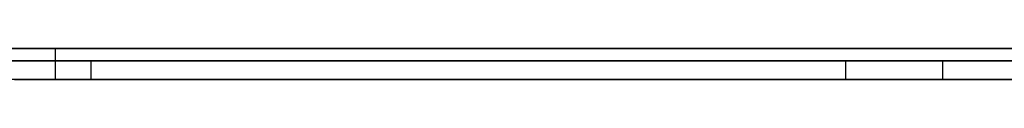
# Model space of a CAD drawing. Extents: x -2.05 to 2.05, y 0 to 2.3.
# Tile 53 of 74: x 1.300613 to 1.316468, y 2.219499 to 2.219999. Entities that reach past the tile are written whole.
import ezdxf

# ---------------------------------------------------------------- set-up
doc = ezdxf.new("R2010")
doc.units = 0
doc.layers.get('0').update_dxf_attribs({"linetype": 'CONTINUOUS'})

# ---------------------------------------------------------------- blocks, each defined once
blk = doc.blocks.new('*U1')
at = {"extrusion": (0, 1, 0)}
for p, q in [((1.978, 2.219999, -0.83), (-1.978, 2.219999, -0.83)), ((-1.978, 2.219999, 0.83), (1.978, 2.219999, 0.83)), ((0.708, 2.219999, -0.705), (1.628, 2.219999, -0.705)), ((1.628, 2.219999, -0.405), (0.708, 2.219999, -0.405)), ((1.301183, 2.219999, -0.32115), (1.377787, 2.219999, -0.32115)), ((1.301183, 2.219999, -0.20115), (1.301183, 2.219999, -0.32115)), ((1.317151, 2.219999, -0.20115), (1.301183, 2.219999, -0.20115)), ((1.628, 2.219799, -0.705), (0.708, 2.219799, -0.705)), ((0.708, 2.219799, -0.405), (1.628, 2.219799, -0.405)), ((1.377787, 2.219499, -0.32115), (1.301183, 2.219499, -0.32115)), ((1.301183, 2.219499, -0.32115), (1.301183, 2.219499, -0.20115)), ((1.301183, 2.219499, -0.20115), (1.317151, 2.219499, -0.20115))]:
    blk.add_line(p, q, dxfattribs=at)
for p, q in [((1.978, 2.219999, -0.83), (-1.978, 2.219999, -0.83)), ((0.708, 2.219999, -0.705), (1.628, 2.219999, -0.705)), ((1.301183, 2.219999, -0.32115), (1.377787, 2.219999, -0.32115)), ((1.301183, 2.219999, -0.32115), (1.301183, 2.219499, -0.32115)), ((1.628, 2.219799, -0.705), (0.708, 2.219799, -0.705)), ((1.301761, 2.219799, -0.520803), (1.301761, 2.219499, -0.520803)), ((1.301761, 2.219799, -0.520803), (1.301761, 2.219499, -0.520803)), ((1.313908, 2.219799, -0.512869), (1.313908, 2.219499, -0.512869)), ((1.313908, 2.219799, -0.512869), (1.313908, 2.219499, -0.512869)), ((1.315475, 2.219799, -0.566354), (1.315475, 2.219499, -0.566354)), ((1.315475, 2.219799, -0.566354), (1.315475, 2.219499, -0.566354)), ((1.377787, 2.219499, -0.32115), (1.301183, 2.219499, -0.32115))]:
    blk.add_line(p, q)
at = {"extrusion": (0, 0, -1)}
for p, q in [((-1.978, 2.219999, 0.83), (1.978, 2.219999, 0.83)), ((1.628, 2.219999, -0.405), (0.708, 2.219999, -0.405)), ((1.317151, 2.219999, -0.20115), (1.301183, 2.219999, -0.20115)), ((1.301183, 2.219999, -0.20115), (1.301183, 2.219499, -0.20115)), ((0.708, 2.219799, -0.405), (1.628, 2.219799, -0.405)), ((1.301183, 2.219499, -0.20115), (1.317151, 2.219499, -0.20115))]:
    blk.add_line(p, q, dxfattribs=at)
at = {"extrusion": (1, 0, 0)}
for p, q in [((1.301183, 2.219999, -0.20115), (1.301183, 2.219999, -0.32115)), ((1.301183, 2.219999, -0.20115), (1.301183, 2.219499, -0.20115)), ((1.301183, 2.219999, -0.32115), (1.301183, 2.219499, -0.32115)), ((1.301183, 2.219499, -0.32115), (1.301183, 2.219499, -0.20115))]:
    blk.add_line(p, q, dxfattribs=at)
for points in [[(1.31391, 2.2198, -0.512869), (1.31372, 2.2198, -0.512631), (1.31352, 2.2198, -0.512395), (1.31333, 2.2198, -0.512159), (1.31314, 2.2198, -0.511925), (1.31294, 2.2198, -0.511692), (1.31275, 2.2198, -0.51146), (1.31255, 2.2198, -0.511229), (1.31235, 2.2198, -0.510999), (1.31216, 2.2198, -0.51077), (1.31196, 2.2198, -0.510542), (1.31176, 2.2198, -0.510315), (1.31156, 2.2198, -0.510089), (1.31136, 2.2198, -0.509865), (1.31115, 2.2198, -0.509641), (1.31095, 2.2198, -0.509419), (1.31075, 2.2198, -0.509197), (1.31054, 2.2198, -0.508977), (1.31034, 2.2198, -0.508757), (1.31013, 2.2198, -0.508539), (1.30992, 2.2198, -0.508322), (1.30972, 2.2198, -0.508106), (1.30951, 2.2198, -0.507891), (1.3093, 2.2198, -0.507676), (1.30909, 2.2198, -0.507463), (1.30888, 2.2198, -0.507252), (1.30866, 2.2198, -0.507041), (1.30845, 2.2198, -0.506831), (1.30824, 2.2198, -0.506622), (1.30802, 2.2198, -0.506415), (1.30781, 2.2198, -0.506208), (1.30759, 2.2198, -0.506002), (1.30737, 2.2198, -0.505798), (1.30716, 2.2198, -0.505594), (1.30694, 2.2198, -0.505392), (1.30672, 2.2198, -0.505191), (1.3065, 2.2198, -0.504991), (1.30628, 2.2198, -0.504791), (1.30605, 2.2198, -0.504593), (1.30583, 2.2198, -0.504396), (1.30561, 2.2198, -0.5042), (1.30538, 2.2198, -0.504005), (1.30516, 2.2198, -0.503812), (1.30493, 2.2198, -0.503619), (1.3047, 2.2198, -0.503427), (1.30447, 2.2198, -0.503236), (1.30425, 2.2198, -0.503047), (1.30402, 2.2198, -0.502858), (1.30378, 2.2198, -0.502671), (1.30355, 2.2198, -0.502484), (1.30332, 2.2198, -0.502299), (1.30309, 2.2198, -0.502115), (1.30285, 2.2198, -0.501932), (1.30262, 2.2198, -0.501749), (1.30238, 2.2198, -0.501568), (1.30215, 2.2198, -0.501388), (1.30191, 2.2198, -0.501209), (1.30167, 2.2198, -0.501031), (1.30143, 2.2198, -0.500855), (1.30119, 2.2198, -0.500679), (1.30095, 2.2198, -0.500504), (1.30071, 2.2198, -0.500331), (1.30047, 2.2198, -0.500158)], [(1.31391, 2.2198, -0.512869), (1.31372, 2.2198, -0.512631), (1.31352, 2.2198, -0.512395), (1.31333, 2.2198, -0.512159), (1.31314, 2.2198, -0.511925), (1.31294, 2.2198, -0.511692), (1.31275, 2.2198, -0.51146), (1.31255, 2.2198, -0.511229), (1.31235, 2.2198, -0.510999), (1.31216, 2.2198, -0.51077), (1.31196, 2.2198, -0.510542), (1.31176, 2.2198, -0.510315), (1.31156, 2.2198, -0.510089), (1.31136, 2.2198, -0.509865), (1.31115, 2.2198, -0.509641), (1.31095, 2.2198, -0.509419), (1.31075, 2.2198, -0.509197), (1.31054, 2.2198, -0.508977), (1.31034, 2.2198, -0.508757), (1.31013, 2.2198, -0.508539), (1.30992, 2.2198, -0.508322), (1.30972, 2.2198, -0.508106), (1.30951, 2.2198, -0.507891), (1.3093, 2.2198, -0.507676), (1.30909, 2.2198, -0.507463), (1.30888, 2.2198, -0.507252), (1.30866, 2.2198, -0.507041), (1.30845, 2.2198, -0.506831), (1.30824, 2.2198, -0.506622), (1.30802, 2.2198, -0.506415), (1.30781, 2.2198, -0.506208), (1.30759, 2.2198, -0.506002), (1.30737, 2.2198, -0.505798), (1.30716, 2.2198, -0.505594), (1.30694, 2.2198, -0.505392), (1.30672, 2.2198, -0.505191), (1.3065, 2.2198, -0.504991), (1.30628, 2.2198, -0.504791), (1.30605, 2.2198, -0.504593), (1.30583, 2.2198, -0.504396), (1.30561, 2.2198, -0.5042), (1.30538, 2.2198, -0.504005), (1.30516, 2.2198, -0.503812), (1.30493, 2.2198, -0.503619), (1.3047, 2.2198, -0.503427), (1.30447, 2.2198, -0.503236), (1.30425, 2.2198, -0.503047), (1.30402, 2.2198, -0.502858), (1.30378, 2.2198, -0.502671), (1.30355, 2.2198, -0.502484), (1.30332, 2.2198, -0.502299), (1.30309, 2.2198, -0.502115), (1.30285, 2.2198, -0.501932), (1.30262, 2.2198, -0.501749), (1.30238, 2.2198, -0.501568), (1.30215, 2.2198, -0.501388), (1.30191, 2.2198, -0.501209), (1.30167, 2.2198, -0.501031), (1.30143, 2.2198, -0.500855), (1.30119, 2.2198, -0.500679), (1.30095, 2.2198, -0.500504), (1.30071, 2.2198, -0.500331), (1.30047, 2.2198, -0.500158)], [(1.30053, 2.2198, -0.519191), (1.30067, 2.2198, -0.519367), (1.30081, 2.2198, -0.519544), (1.30095, 2.2198, -0.519722), (1.30109, 2.2198, -0.5199), (1.30122, 2.2198, -0.520079), (1.30136, 2.2198, -0.520259), (1.30149, 2.2198, -0.52044), (1.30163, 2.2198, -0.520621), (1.30176, 2.2198, -0.520803)], [(1.30053, 2.2198, -0.519191), (1.30067, 2.2198, -0.519367), (1.30081, 2.2198, -0.519544), (1.30095, 2.2198, -0.519722), (1.30109, 2.2198, -0.5199), (1.30122, 2.2198, -0.520079), (1.30136, 2.2198, -0.520259), (1.30149, 2.2198, -0.52044), (1.30163, 2.2198, -0.520621), (1.30176, 2.2198, -0.520803)], [(1.31548, 2.2198, -0.566354), (1.31547, 2.2198, -0.566698), (1.31547, 2.2198, -0.56704), (1.31547, 2.2198, -0.567381), (1.31546, 2.2198, -0.56772), (1.31545, 2.2198, -0.568057), (1.31544, 2.2198, -0.568392), (1.31543, 2.2198, -0.568726), (1.31542, 2.2198, -0.569058), (1.3154, 2.2198, -0.569388), (1.31538, 2.2198, -0.569717), (1.31537, 2.2198, -0.570044), (1.31534, 2.2198, -0.57037), (1.31532, 2.2198, -0.570693), (1.3153, 2.2198, -0.571015), (1.31527, 2.2198, -0.571336), (1.31524, 2.2198, -0.571654), (1.31521, 2.2198, -0.571971), (1.31518, 2.2198, -0.572287), (1.31515, 2.2198, -0.5726), (1.31511, 2.2198, -0.572912), (1.31507, 2.2198, -0.573223), (1.31504, 2.2198, -0.573531), (1.31499, 2.2198, -0.573838), (1.31495, 2.2198, -0.574143), (1.31491, 2.2198, -0.574447), (1.31486, 2.2198, -0.574749), (1.31481, 2.2198, -0.575049), (1.31476, 2.2198, -0.575348), (1.31471, 2.2198, -0.575645), (1.31466, 2.2198, -0.57594), (1.3146, 2.2198, -0.576233), (1.31455, 2.2198, -0.576525), (1.31449, 2.2198, -0.576816), (1.31443, 2.2198, -0.577104), (1.31436, 2.2198, -0.577391), (1.3143, 2.2198, -0.577676), (1.31423, 2.2198, -0.57796), (1.31416, 2.2198, -0.578241), (1.31409, 2.2198, -0.578522), (1.31402, 2.2198, -0.5788), (1.31395, 2.2198, -0.579077), (1.31387, 2.2198, -0.579352), (1.3138, 2.2198, -0.579625), (1.31372, 2.2198, -0.579897), (1.31364, 2.2198, -0.580167), (1.31355, 2.2198, -0.580436), (1.31347, 2.2198, -0.580702), (1.31338, 2.2198, -0.580967), (1.3133, 2.2198, -0.581231), (1.31321, 2.2198, -0.581492), (1.31311, 2.2198, -0.581753), (1.31302, 2.2198, -0.582011), (1.31293, 2.2198, -0.582268), (1.31283, 2.2198, -0.582523), (1.31273, 2.2198, -0.582776), (1.31263, 2.2198, -0.583028), (1.31253, 2.2198, -0.583278), (1.31242, 2.2198, -0.583526), (1.31232, 2.2198, -0.583772), (1.31221, 2.2198, -0.584017), (1.3121, 2.2198, -0.584261), (1.31199, 2.2198, -0.584502), (1.31187, 2.2198, -0.584742), (1.31176, 2.2198, -0.584981), (1.31164, 2.2198, -0.585217), (1.31152, 2.2198, -0.585452), (1.3114, 2.2198, -0.585685), (1.31128, 2.2198, -0.585917), (1.31115, 2.2198, -0.586147), (1.31103, 2.2198, -0.586375), (1.3109, 2.2198, -0.586601), (1.31077, 2.2198, -0.586826), (1.31064, 2.2198, -0.587049), (1.31051, 2.2198, -0.587271), (1.31037, 2.2198, -0.587491), (1.31023, 2.2198, -0.587709), (1.31009, 2.2198, -0.587925), (1.30995, 2.2198, -0.58814), (1.30981, 2.2198, -0.588353), (1.30967, 2.2198, -0.588565), (1.30952, 2.2198, -0.588774), (1.30937, 2.2198, -0.588983), (1.30922, 2.2198, -0.589189), (1.30907, 2.2198, -0.589394), (1.30892, 2.2198, -0.589597), (1.30876, 2.2198, -0.589798), (1.30861, 2.2198, -0.589998), (1.30845, 2.2198, -0.590196), (1.30829, 2.2198, -0.590392), (1.30812, 2.2198, -0.590587), (1.30796, 2.2198, -0.59078), (1.30779, 2.2198, -0.590971), (1.30763, 2.2198, -0.591161), (1.30746, 2.2198, -0.591349), (1.30728, 2.2198, -0.591535), (1.30711, 2.2198, -0.59172), (1.30694, 2.2198, -0.591903), (1.30676, 2.2198, -0.592083), (1.30658, 2.2198, -0.592262), (1.3064, 2.2198, -0.592439), (1.30622, 2.2198, -0.592614), (1.30604, 2.2198, -0.592787), (1.30586, 2.2198, -0.592958), (1.30567, 2.2198, -0.593127), (1.30549, 2.2198, -0.593295), (1.3053, 2.2198, -0.59346), (1.30511, 2.2198, -0.593623), (1.30492, 2.2198, -0.593785), (1.30473, 2.2198, -0.593944), (1.30453, 2.2198, -0.594102), (1.30434, 2.2198, -0.594257), (1.30414, 2.2198, -0.594411), (1.30395, 2.2198, -0.594563), (1.30375, 2.2198, -0.594713), (1.30355, 2.2198, -0.594861), (1.30334, 2.2198, -0.595007), (1.30314, 2.2198, -0.595151), (1.30294, 2.2198, -0.595293), (1.30273, 2.2198, -0.595433), (1.30252, 2.2198, -0.595571), (1.30231, 2.2198, -0.595707), (1.3021, 2.2198, -0.595842), (1.30189, 2.2198, -0.595974), (1.30168, 2.2198, -0.596105), (1.30146, 2.2198, -0.596233), (1.30125, 2.2198, -0.59636), (1.30103, 2.2198, -0.596485), (1.30081, 2.2198, -0.596607), (1.30059, 2.2198, -0.596728)], [(1.31548, 2.2198, -0.566354), (1.31547, 2.2198, -0.566698), (1.31547, 2.2198, -0.56704), (1.31547, 2.2198, -0.567381), (1.31546, 2.2198, -0.56772), (1.31545, 2.2198, -0.568057), (1.31544, 2.2198, -0.568392), (1.31543, 2.2198, -0.568726), (1.31542, 2.2198, -0.569058), (1.3154, 2.2198, -0.569388), (1.31538, 2.2198, -0.569717), (1.31537, 2.2198, -0.570044), (1.31534, 2.2198, -0.57037), (1.31532, 2.2198, -0.570693), (1.3153, 2.2198, -0.571015), (1.31527, 2.2198, -0.571336), (1.31524, 2.2198, -0.571654), (1.31521, 2.2198, -0.571971), (1.31518, 2.2198, -0.572287), (1.31515, 2.2198, -0.5726), (1.31511, 2.2198, -0.572912), (1.31507, 2.2198, -0.573223), (1.31504, 2.2198, -0.573531), (1.31499, 2.2198, -0.573838), (1.31495, 2.2198, -0.574143), (1.31491, 2.2198, -0.574447), (1.31486, 2.2198, -0.574749), (1.31481, 2.2198, -0.575049), (1.31476, 2.2198, -0.575348), (1.31471, 2.2198, -0.575645), (1.31466, 2.2198, -0.57594), (1.3146, 2.2198, -0.576233), (1.31455, 2.2198, -0.576525), (1.31449, 2.2198, -0.576816), (1.31443, 2.2198, -0.577104), (1.31436, 2.2198, -0.577391), (1.3143, 2.2198, -0.577676), (1.31423, 2.2198, -0.57796), (1.31416, 2.2198, -0.578241), (1.31409, 2.2198, -0.578522), (1.31402, 2.2198, -0.5788), (1.31395, 2.2198, -0.579077), (1.31387, 2.2198, -0.579352), (1.3138, 2.2198, -0.579625), (1.31372, 2.2198, -0.579897), (1.31364, 2.2198, -0.580167), (1.31355, 2.2198, -0.580436), (1.31347, 2.2198, -0.580702), (1.31338, 2.2198, -0.580967), (1.3133, 2.2198, -0.581231), (1.31321, 2.2198, -0.581492), (1.31311, 2.2198, -0.581753), (1.31302, 2.2198, -0.582011), (1.31293, 2.2198, -0.582268), (1.31283, 2.2198, -0.582523), (1.31273, 2.2198, -0.582776), (1.31263, 2.2198, -0.583028), (1.31253, 2.2198, -0.583278), (1.31242, 2.2198, -0.583526), (1.31232, 2.2198, -0.583772), (1.31221, 2.2198, -0.584017), (1.3121, 2.2198, -0.584261), (1.31199, 2.2198, -0.584502), (1.31187, 2.2198, -0.584742), (1.31176, 2.2198, -0.584981), (1.31164, 2.2198, -0.585217), (1.31152, 2.2198, -0.585452), (1.3114, 2.2198, -0.585685), (1.31128, 2.2198, -0.585917), (1.31115, 2.2198, -0.586147), (1.31103, 2.2198, -0.586375), (1.3109, 2.2198, -0.586601), (1.31077, 2.2198, -0.586826), (1.31064, 2.2198, -0.587049), (1.31051, 2.2198, -0.587271), (1.31037, 2.2198, -0.587491), (1.31023, 2.2198, -0.587709), (1.31009, 2.2198, -0.587925), (1.30995, 2.2198, -0.58814), (1.30981, 2.2198, -0.588353), (1.30967, 2.2198, -0.588565), (1.30952, 2.2198, -0.588774), (1.30937, 2.2198, -0.588983), (1.30922, 2.2198, -0.589189), (1.30907, 2.2198, -0.589394), (1.30892, 2.2198, -0.589597), (1.30876, 2.2198, -0.589798), (1.30861, 2.2198, -0.589998), (1.30845, 2.2198, -0.590196), (1.30829, 2.2198, -0.590392), (1.30812, 2.2198, -0.590587), (1.30796, 2.2198, -0.59078), (1.30779, 2.2198, -0.590971), (1.30763, 2.2198, -0.591161), (1.30746, 2.2198, -0.591349), (1.30728, 2.2198, -0.591535), (1.30711, 2.2198, -0.59172), (1.30694, 2.2198, -0.591903), (1.30676, 2.2198, -0.592083), (1.30658, 2.2198, -0.592262), (1.3064, 2.2198, -0.592439), (1.30622, 2.2198, -0.592614), (1.30604, 2.2198, -0.592787), (1.30586, 2.2198, -0.592958), (1.30567, 2.2198, -0.593127), (1.30549, 2.2198, -0.593295), (1.3053, 2.2198, -0.59346), (1.30511, 2.2198, -0.593623), (1.30492, 2.2198, -0.593785), (1.30473, 2.2198, -0.593944), (1.30453, 2.2198, -0.594102), (1.30434, 2.2198, -0.594257), (1.30414, 2.2198, -0.594411), (1.30395, 2.2198, -0.594563), (1.30375, 2.2198, -0.594713), (1.30355, 2.2198, -0.594861), (1.30334, 2.2198, -0.595007), (1.30314, 2.2198, -0.595151), (1.30294, 2.2198, -0.595293), (1.30273, 2.2198, -0.595433), (1.30252, 2.2198, -0.595571), (1.30231, 2.2198, -0.595707), (1.3021, 2.2198, -0.595842), (1.30189, 2.2198, -0.595974), (1.30168, 2.2198, -0.596105), (1.30146, 2.2198, -0.596233), (1.30125, 2.2198, -0.59636), (1.30103, 2.2198, -0.596485), (1.30081, 2.2198, -0.596607), (1.30059, 2.2198, -0.596728)], [(1.30024, 2.2198, -0.612179), (1.30062, 2.2198, -0.612093), (1.301, 2.2198, -0.612005), (1.30138, 2.2198, -0.611914), (1.30175, 2.2198, -0.611821), (1.30212, 2.2198, -0.611725), (1.30249, 2.2198, -0.611627), (1.30286, 2.2198, -0.611526), (1.30323, 2.2198, -0.611422), (1.30359, 2.2198, -0.611316), (1.30395, 2.2198, -0.611207), (1.30431, 2.2198, -0.611096), (1.30467, 2.2198, -0.610982), (1.30502, 2.2198, -0.610866), (1.30538, 2.2198, -0.610747), (1.30573, 2.2198, -0.610626), (1.30608, 2.2198, -0.610502), (1.30643, 2.2198, -0.610375), (1.30677, 2.2198, -0.610246), (1.30712, 2.2198, -0.610115), (1.30746, 2.2198, -0.60998), (1.3078, 2.2198, -0.609844), (1.30814, 2.2198, -0.609704), (1.30847, 2.2198, -0.609562), (1.30881, 2.2198, -0.609418), (1.30914, 2.2198, -0.609271), (1.30947, 2.2198, -0.609121), (1.3098, 2.2198, -0.608969), (1.31012, 2.2198, -0.608815), (1.31044, 2.2198, -0.608657), (1.31077, 2.2198, -0.608498), (1.31109, 2.2198, -0.608335), (1.3114, 2.2198, -0.60817), (1.31172, 2.2198, -0.608003), (1.31203, 2.2198, -0.607833), (1.31234, 2.2198, -0.60766), (1.31265, 2.2198, -0.607485), (1.31296, 2.2198, -0.607308), (1.31327, 2.2198, -0.607127), (1.31357, 2.2198, -0.606945), (1.31387, 2.2198, -0.606759), (1.31417, 2.2198, -0.606571), (1.31447, 2.2198, -0.606381), (1.31477, 2.2198, -0.606188), (1.31506, 2.2198, -0.605992), (1.31535, 2.2198, -0.605794), (1.31564, 2.2198, -0.605594), (1.31593, 2.2198, -0.60539), (1.31621, 2.2198, -0.605185), (1.3165, 2.2198, -0.604976)], [(1.30024, 2.2198, -0.612179), (1.30062, 2.2198, -0.612093), (1.301, 2.2198, -0.612005), (1.30138, 2.2198, -0.611914), (1.30175, 2.2198, -0.611821), (1.30212, 2.2198, -0.611725), (1.30249, 2.2198, -0.611627), (1.30286, 2.2198, -0.611526), (1.30323, 2.2198, -0.611422), (1.30359, 2.2198, -0.611316), (1.30395, 2.2198, -0.611207), (1.30431, 2.2198, -0.611096), (1.30467, 2.2198, -0.610982), (1.30502, 2.2198, -0.610866), (1.30538, 2.2198, -0.610747), (1.30573, 2.2198, -0.610626), (1.30608, 2.2198, -0.610502), (1.30643, 2.2198, -0.610375), (1.30677, 2.2198, -0.610246), (1.30712, 2.2198, -0.610115), (1.30746, 2.2198, -0.60998), (1.3078, 2.2198, -0.609844), (1.30814, 2.2198, -0.609704), (1.30847, 2.2198, -0.609562), (1.30881, 2.2198, -0.609418), (1.30914, 2.2198, -0.609271), (1.30947, 2.2198, -0.609121), (1.3098, 2.2198, -0.608969), (1.31012, 2.2198, -0.608815), (1.31044, 2.2198, -0.608657), (1.31077, 2.2198, -0.608498), (1.31109, 2.2198, -0.608335), (1.3114, 2.2198, -0.60817), (1.31172, 2.2198, -0.608003), (1.31203, 2.2198, -0.607833), (1.31234, 2.2198, -0.60766), (1.31265, 2.2198, -0.607485), (1.31296, 2.2198, -0.607308), (1.31327, 2.2198, -0.607127), (1.31357, 2.2198, -0.606945), (1.31387, 2.2198, -0.606759), (1.31417, 2.2198, -0.606571), (1.31447, 2.2198, -0.606381), (1.31477, 2.2198, -0.606188), (1.31506, 2.2198, -0.605992), (1.31535, 2.2198, -0.605794), (1.31564, 2.2198, -0.605594), (1.31593, 2.2198, -0.60539), (1.31621, 2.2198, -0.605185), (1.3165, 2.2198, -0.604976)], [(1.30176, 2.2198, -0.520803), (1.3019, 2.2198, -0.520996), (1.30204, 2.2198, -0.52119), (1.30218, 2.2198, -0.521384), (1.30232, 2.2198, -0.521578), (1.30246, 2.2198, -0.521773), (1.3026, 2.2198, -0.521969), (1.30273, 2.2198, -0.522165), (1.30287, 2.2198, -0.522361), (1.30301, 2.2198, -0.522558), (1.30314, 2.2198, -0.522755), (1.30327, 2.2198, -0.522953), (1.30341, 2.2198, -0.523151), (1.30354, 2.2198, -0.523349), (1.30367, 2.2198, -0.523548), (1.3038, 2.2198, -0.523748), (1.30393, 2.2198, -0.523948), (1.30406, 2.2198, -0.524148), (1.30419, 2.2198, -0.524349), (1.30432, 2.2198, -0.524551), (1.30445, 2.2198, -0.524753), (1.30457, 2.2198, -0.524955), (1.3047, 2.2198, -0.525158), (1.30483, 2.2198, -0.525361), (1.30495, 2.2198, -0.525565), (1.30507, 2.2198, -0.525769), (1.3052, 2.2198, -0.525973), (1.30532, 2.2198, -0.526178), (1.30544, 2.2198, -0.526384), (1.30556, 2.2198, -0.52659), (1.30568, 2.2198, -0.526796), (1.3058, 2.2198, -0.527003), (1.30592, 2.2198, -0.527211), (1.30604, 2.2198, -0.527419), (1.30616, 2.2198, -0.527627), (1.30627, 2.2198, -0.527836), (1.30639, 2.2198, -0.528045), (1.30651, 2.2198, -0.528255), (1.30662, 2.2198, -0.528465), (1.30673, 2.2198, -0.528675), (1.30685, 2.2198, -0.528886), (1.30696, 2.2198, -0.529098), (1.30707, 2.2198, -0.52931), (1.30718, 2.2198, -0.529522), (1.30729, 2.2198, -0.529735), (1.3074, 2.2198, -0.529949), (1.30751, 2.2198, -0.530163), (1.30762, 2.2198, -0.530377), (1.30773, 2.2198, -0.530592), (1.30783, 2.2198, -0.530807), (1.30794, 2.2198, -0.531023), (1.30804, 2.2198, -0.531239), (1.30815, 2.2198, -0.531455), (1.30825, 2.2198, -0.531673), (1.30836, 2.2198, -0.53189), (1.30846, 2.2198, -0.532108), (1.30856, 2.2198, -0.532327), (1.30866, 2.2198, -0.532546), (1.30876, 2.2198, -0.532765), (1.30886, 2.2198, -0.532985), (1.30896, 2.2198, -0.533205), (1.30906, 2.2198, -0.533426), (1.30915, 2.2198, -0.533647), (1.30925, 2.2198, -0.533869), (1.30935, 2.2198, -0.534091), (1.30944, 2.2198, -0.534314), (1.30954, 2.2198, -0.534537), (1.30963, 2.2198, -0.53476), (1.30972, 2.2198, -0.534984), (1.30981, 2.2198, -0.535209), (1.30991, 2.2198, -0.535434), (1.31, 2.2198, -0.535659), (1.31009, 2.2198, -0.535885), (1.31018, 2.2198, -0.536111), (1.31027, 2.2198, -0.536338), (1.31035, 2.2198, -0.536565), (1.31044, 2.2198, -0.536793), (1.31053, 2.2198, -0.537021), (1.31061, 2.2198, -0.53725), (1.3107, 2.2198, -0.537479), (1.31078, 2.2198, -0.537709), (1.31087, 2.2198, -0.537939), (1.31095, 2.2198, -0.538169), (1.31103, 2.2198, -0.5384), (1.31111, 2.2198, -0.538631), (1.31119, 2.2198, -0.538863), (1.31127, 2.2198, -0.539096), (1.31135, 2.2198, -0.539328), (1.31143, 2.2198, -0.539562), (1.31151, 2.2198, -0.539795), (1.31159, 2.2198, -0.54003), (1.31166, 2.2198, -0.540264), (1.31174, 2.2198, -0.540499), (1.31181, 2.2198, -0.540735), (1.31189, 2.2198, -0.540971), (1.31196, 2.2198, -0.541207), (1.31203, 2.2198, -0.541444), (1.31211, 2.2198, -0.541682), (1.31218, 2.2198, -0.54192), (1.31225, 2.2198, -0.542158), (1.31232, 2.2198, -0.542397), (1.31239, 2.2198, -0.542637), (1.31245, 2.2198, -0.542877), (1.31252, 2.2198, -0.543118), (1.31259, 2.2198, -0.543359), (1.31265, 2.2198, -0.543601), (1.31272, 2.2198, -0.543843), (1.31278, 2.2198, -0.544085), (1.31285, 2.2198, -0.544329), (1.31291, 2.2198, -0.544573), (1.31297, 2.2198, -0.544817), (1.31303, 2.2198, -0.545062), (1.3131, 2.2198, -0.545307), (1.31316, 2.2198, -0.545553), (1.31321, 2.2198, -0.545799), (1.31327, 2.2198, -0.546046), (1.31333, 2.2198, -0.546294), (1.31339, 2.2198, -0.546542), (1.31344, 2.2198, -0.54679), (1.3135, 2.2198, -0.547039), (1.31355, 2.2198, -0.547289), (1.31361, 2.2198, -0.547539), (1.31366, 2.2198, -0.54779), (1.31371, 2.2198, -0.548041), (1.31376, 2.2198, -0.548293), (1.31381, 2.2198, -0.548545), (1.31386, 2.2198, -0.548797), (1.31391, 2.2198, -0.549051), (1.31396, 2.2198, -0.549305), (1.31401, 2.2198, -0.549559), (1.31406, 2.2198, -0.549814), (1.3141, 2.2198, -0.550069), (1.31415, 2.2198, -0.550325), (1.31419, 2.2198, -0.550581), (1.31424, 2.2198, -0.550838), (1.31428, 2.2198, -0.551096), (1.31432, 2.2198, -0.551354), (1.31436, 2.2198, -0.551612), (1.3144, 2.2198, -0.551871), (1.31444, 2.2198, -0.552131), (1.31448, 2.2198, -0.552391), (1.31452, 2.2198, -0.552652), (1.31456, 2.2198, -0.552913), (1.3146, 2.2198, -0.553175), (1.31463, 2.2198, -0.553437), (1.31467, 2.2198, -0.553699), (1.3147, 2.2198, -0.553963), (1.31474, 2.2198, -0.554227), (1.31477, 2.2198, -0.554491), (1.3148, 2.2198, -0.554756), (1.31483, 2.2198, -0.555021), (1.31486, 2.2198, -0.555287), (1.3149, 2.2198, -0.555553), (1.31492, 2.2198, -0.55582), (1.31495, 2.2198, -0.556088), (1.31498, 2.2198, -0.556356), (1.31501, 2.2198, -0.556624), (1.31503, 2.2198, -0.556893), (1.31506, 2.2198, -0.557163), (1.31508, 2.2198, -0.557433), (1.31511, 2.2198, -0.557704), (1.31513, 2.2198, -0.557975), (1.31515, 2.2198, -0.558247), (1.31518, 2.2198, -0.558519), (1.3152, 2.2198, -0.558791), (1.31522, 2.2198, -0.559065), (1.31524, 2.2198, -0.559339), (1.31526, 2.2198, -0.559613), (1.31527, 2.2198, -0.559888), (1.31529, 2.2198, -0.560163), (1.31531, 2.2198, -0.560439), (1.31532, 2.2198, -0.560715), (1.31534, 2.2198, -0.560992), (1.31535, 2.2198, -0.56127), (1.31536, 2.2198, -0.561548), (1.31538, 2.2198, -0.561826), (1.31539, 2.2198, -0.562105), (1.3154, 2.2198, -0.562385), (1.31541, 2.2198, -0.562665), (1.31542, 2.2198, -0.562946), (1.31543, 2.2198, -0.563227), (1.31544, 2.2198, -0.563509), (1.31544, 2.2198, -0.563791), (1.31545, 2.2198, -0.564073), (1.31546, 2.2198, -0.564357), (1.31546, 2.2198, -0.564641), (1.31547, 2.2198, -0.564925), (1.31547, 2.2198, -0.56521), (1.31547, 2.2198, -0.565495), (1.31547, 2.2198, -0.565781), (1.31547, 2.2198, -0.566067), (1.31548, 2.2198, -0.566354)], [(1.30176, 2.2198, -0.520803), (1.3019, 2.2198, -0.520996), (1.30204, 2.2198, -0.52119), (1.30218, 2.2198, -0.521384), (1.30232, 2.2198, -0.521578), (1.30246, 2.2198, -0.521773), (1.3026, 2.2198, -0.521969), (1.30273, 2.2198, -0.522165), (1.30287, 2.2198, -0.522361), (1.30301, 2.2198, -0.522558), (1.30314, 2.2198, -0.522755), (1.30327, 2.2198, -0.522953), (1.30341, 2.2198, -0.523151), (1.30354, 2.2198, -0.523349), (1.30367, 2.2198, -0.523548), (1.3038, 2.2198, -0.523748), (1.30393, 2.2198, -0.523948), (1.30406, 2.2198, -0.524148), (1.30419, 2.2198, -0.524349), (1.30432, 2.2198, -0.524551), (1.30445, 2.2198, -0.524753), (1.30457, 2.2198, -0.524955), (1.3047, 2.2198, -0.525158), (1.30483, 2.2198, -0.525361), (1.30495, 2.2198, -0.525565), (1.30507, 2.2198, -0.525769), (1.3052, 2.2198, -0.525973), (1.30532, 2.2198, -0.526178), (1.30544, 2.2198, -0.526384), (1.30556, 2.2198, -0.52659), (1.30568, 2.2198, -0.526796), (1.3058, 2.2198, -0.527003), (1.30592, 2.2198, -0.527211), (1.30604, 2.2198, -0.527419), (1.30616, 2.2198, -0.527627), (1.30627, 2.2198, -0.527836), (1.30639, 2.2198, -0.528045), (1.30651, 2.2198, -0.528255), (1.30662, 2.2198, -0.528465), (1.30673, 2.2198, -0.528675), (1.30685, 2.2198, -0.528886), (1.30696, 2.2198, -0.529098), (1.30707, 2.2198, -0.52931), (1.30718, 2.2198, -0.529522), (1.30729, 2.2198, -0.529735), (1.3074, 2.2198, -0.529949), (1.30751, 2.2198, -0.530163), (1.30762, 2.2198, -0.530377), (1.30773, 2.2198, -0.530592), (1.30783, 2.2198, -0.530807), (1.30794, 2.2198, -0.531023), (1.30804, 2.2198, -0.531239), (1.30815, 2.2198, -0.531455), (1.30825, 2.2198, -0.531673), (1.30836, 2.2198, -0.53189), (1.30846, 2.2198, -0.532108), (1.30856, 2.2198, -0.532327), (1.30866, 2.2198, -0.532546), (1.30876, 2.2198, -0.532765), (1.30886, 2.2198, -0.532985), (1.30896, 2.2198, -0.533205), (1.30906, 2.2198, -0.533426), (1.30915, 2.2198, -0.533647), (1.30925, 2.2198, -0.533869), (1.30935, 2.2198, -0.534091), (1.30944, 2.2198, -0.534314), (1.30954, 2.2198, -0.534537), (1.30963, 2.2198, -0.53476), (1.30972, 2.2198, -0.534984), (1.30981, 2.2198, -0.535209), (1.30991, 2.2198, -0.535434), (1.31, 2.2198, -0.535659), (1.31009, 2.2198, -0.535885), (1.31018, 2.2198, -0.536111), (1.31027, 2.2198, -0.536338), (1.31035, 2.2198, -0.536565), (1.31044, 2.2198, -0.536793), (1.31053, 2.2198, -0.537021), (1.31061, 2.2198, -0.53725), (1.3107, 2.2198, -0.537479), (1.31078, 2.2198, -0.537709), (1.31087, 2.2198, -0.537939), (1.31095, 2.2198, -0.538169), (1.31103, 2.2198, -0.5384), (1.31111, 2.2198, -0.538631), (1.31119, 2.2198, -0.538863), (1.31127, 2.2198, -0.539096), (1.31135, 2.2198, -0.539328), (1.31143, 2.2198, -0.539562), (1.31151, 2.2198, -0.539795), (1.31159, 2.2198, -0.54003), (1.31166, 2.2198, -0.540264), (1.31174, 2.2198, -0.540499), (1.31181, 2.2198, -0.540735), (1.31189, 2.2198, -0.540971), (1.31196, 2.2198, -0.541207), (1.31203, 2.2198, -0.541444), (1.31211, 2.2198, -0.541682), (1.31218, 2.2198, -0.54192), (1.31225, 2.2198, -0.542158), (1.31232, 2.2198, -0.542397), (1.31239, 2.2198, -0.542637), (1.31245, 2.2198, -0.542877), (1.31252, 2.2198, -0.543118), (1.31259, 2.2198, -0.543359), (1.31265, 2.2198, -0.543601), (1.31272, 2.2198, -0.543843), (1.31278, 2.2198, -0.544085), (1.31285, 2.2198, -0.544329), (1.31291, 2.2198, -0.544573), (1.31297, 2.2198, -0.544817), (1.31303, 2.2198, -0.545062), (1.3131, 2.2198, -0.545307), (1.31316, 2.2198, -0.545553), (1.31321, 2.2198, -0.545799), (1.31327, 2.2198, -0.546046), (1.31333, 2.2198, -0.546294), (1.31339, 2.2198, -0.546542), (1.31344, 2.2198, -0.54679), (1.3135, 2.2198, -0.547039), (1.31355, 2.2198, -0.547289), (1.31361, 2.2198, -0.547539), (1.31366, 2.2198, -0.54779), (1.31371, 2.2198, -0.548041), (1.31376, 2.2198, -0.548293), (1.31381, 2.2198, -0.548545), (1.31386, 2.2198, -0.548797), (1.31391, 2.2198, -0.549051), (1.31396, 2.2198, -0.549305), (1.31401, 2.2198, -0.549559), (1.31406, 2.2198, -0.549814), (1.3141, 2.2198, -0.550069), (1.31415, 2.2198, -0.550325), (1.31419, 2.2198, -0.550581), (1.31424, 2.2198, -0.550838), (1.31428, 2.2198, -0.551096), (1.31432, 2.2198, -0.551354), (1.31436, 2.2198, -0.551612), (1.3144, 2.2198, -0.551871), (1.31444, 2.2198, -0.552131), (1.31448, 2.2198, -0.552391), (1.31452, 2.2198, -0.552652), (1.31456, 2.2198, -0.552913), (1.3146, 2.2198, -0.553175), (1.31463, 2.2198, -0.553437), (1.31467, 2.2198, -0.553699), (1.3147, 2.2198, -0.553963), (1.31474, 2.2198, -0.554227), (1.31477, 2.2198, -0.554491), (1.3148, 2.2198, -0.554756), (1.31483, 2.2198, -0.555021), (1.31486, 2.2198, -0.555287), (1.3149, 2.2198, -0.555553), (1.31492, 2.2198, -0.55582), (1.31495, 2.2198, -0.556088), (1.31498, 2.2198, -0.556356), (1.31501, 2.2198, -0.556624), (1.31503, 2.2198, -0.556893), (1.31506, 2.2198, -0.557163), (1.31508, 2.2198, -0.557433), (1.31511, 2.2198, -0.557704), (1.31513, 2.2198, -0.557975), (1.31515, 2.2198, -0.558247), (1.31518, 2.2198, -0.558519), (1.3152, 2.2198, -0.558791), (1.31522, 2.2198, -0.559065), (1.31524, 2.2198, -0.559339), (1.31526, 2.2198, -0.559613), (1.31527, 2.2198, -0.559888), (1.31529, 2.2198, -0.560163), (1.31531, 2.2198, -0.560439), (1.31532, 2.2198, -0.560715), (1.31534, 2.2198, -0.560992), (1.31535, 2.2198, -0.56127), (1.31536, 2.2198, -0.561548), (1.31538, 2.2198, -0.561826), (1.31539, 2.2198, -0.562105), (1.3154, 2.2198, -0.562385), (1.31541, 2.2198, -0.562665), (1.31542, 2.2198, -0.562946), (1.31543, 2.2198, -0.563227), (1.31544, 2.2198, -0.563509), (1.31544, 2.2198, -0.563791), (1.31545, 2.2198, -0.564073), (1.31546, 2.2198, -0.564357), (1.31546, 2.2198, -0.564641), (1.31547, 2.2198, -0.564925), (1.31547, 2.2198, -0.56521), (1.31547, 2.2198, -0.565495), (1.31547, 2.2198, -0.565781), (1.31547, 2.2198, -0.566067), (1.31548, 2.2198, -0.566354)], [(1.31663, 2.2198, -0.516403), (1.31646, 2.2198, -0.516162), (1.31628, 2.2198, -0.515922), (1.3161, 2.2198, -0.515682), (1.31593, 2.2198, -0.515444), (1.31575, 2.2198, -0.515206), (1.31557, 2.2198, -0.514968), (1.31539, 2.2198, -0.514732), (1.31521, 2.2198, -0.514496), (1.31502, 2.2198, -0.514261), (1.31484, 2.2198, -0.514027), (1.31466, 2.2198, -0.513794), (1.31447, 2.2198, -0.513561), (1.31428, 2.2198, -0.51333), (1.3141, 2.2198, -0.513099), (1.31391, 2.2198, -0.512869)], [(1.31663, 2.2198, -0.516403), (1.31646, 2.2198, -0.516162), (1.31628, 2.2198, -0.515922), (1.3161, 2.2198, -0.515682), (1.31593, 2.2198, -0.515444), (1.31575, 2.2198, -0.515206), (1.31557, 2.2198, -0.514968), (1.31539, 2.2198, -0.514732), (1.31521, 2.2198, -0.514496), (1.31502, 2.2198, -0.514261), (1.31484, 2.2198, -0.514027), (1.31466, 2.2198, -0.513794), (1.31447, 2.2198, -0.513561), (1.31428, 2.2198, -0.51333), (1.3141, 2.2198, -0.513099), (1.31391, 2.2198, -0.512869)], [(1.30055, 2.2195, -0.500216), (1.30091, 2.2195, -0.500477), (1.30128, 2.2195, -0.50074), (1.30164, 2.2195, -0.501005), (1.30199, 2.2195, -0.501273), (1.30235, 2.2195, -0.501543), (1.3027, 2.2195, -0.501815), (1.30306, 2.2195, -0.50209), (1.30341, 2.2195, -0.502368), (1.30376, 2.2195, -0.502647), (1.3041, 2.2195, -0.502929), (1.30445, 2.2195, -0.503214), (1.30479, 2.2195, -0.503501), (1.30513, 2.2195, -0.50379), (1.30547, 2.2195, -0.504082), (1.30581, 2.2195, -0.504376), (1.30614, 2.2195, -0.504673), (1.30648, 2.2195, -0.504972), (1.30681, 2.2195, -0.505273), (1.30714, 2.2195, -0.505577), (1.30746, 2.2195, -0.505883), (1.30779, 2.2195, -0.506192), (1.30811, 2.2195, -0.506503), (1.30844, 2.2195, -0.506816), (1.30876, 2.2195, -0.507132), (1.30907, 2.2195, -0.50745), (1.30939, 2.2195, -0.507771), (1.3097, 2.2195, -0.508094), (1.31002, 2.2195, -0.508419), (1.31033, 2.2195, -0.508747), (1.31064, 2.2195, -0.509077), (1.31094, 2.2195, -0.50941), (1.31125, 2.2195, -0.509745), (1.31155, 2.2195, -0.510082), (1.31185, 2.2195, -0.510422), (1.31215, 2.2195, -0.510765), (1.31245, 2.2195, -0.511109), (1.31274, 2.2195, -0.511456), (1.31304, 2.2195, -0.511806), (1.31333, 2.2195, -0.512158), (1.31362, 2.2195, -0.512512), (1.31391, 2.2195, -0.512869)], [(1.30055, 2.2195, -0.500216), (1.30091, 2.2195, -0.500477), (1.30128, 2.2195, -0.50074), (1.30164, 2.2195, -0.501005), (1.30199, 2.2195, -0.501273), (1.30235, 2.2195, -0.501543), (1.3027, 2.2195, -0.501815), (1.30306, 2.2195, -0.50209), (1.30341, 2.2195, -0.502368), (1.30376, 2.2195, -0.502647), (1.3041, 2.2195, -0.502929), (1.30445, 2.2195, -0.503214), (1.30479, 2.2195, -0.503501), (1.30513, 2.2195, -0.50379), (1.30547, 2.2195, -0.504082), (1.30581, 2.2195, -0.504376), (1.30614, 2.2195, -0.504673), (1.30648, 2.2195, -0.504972), (1.30681, 2.2195, -0.505273), (1.30714, 2.2195, -0.505577), (1.30746, 2.2195, -0.505883), (1.30779, 2.2195, -0.506192), (1.30811, 2.2195, -0.506503), (1.30844, 2.2195, -0.506816), (1.30876, 2.2195, -0.507132), (1.30907, 2.2195, -0.50745), (1.30939, 2.2195, -0.507771), (1.3097, 2.2195, -0.508094), (1.31002, 2.2195, -0.508419), (1.31033, 2.2195, -0.508747), (1.31064, 2.2195, -0.509077), (1.31094, 2.2195, -0.50941), (1.31125, 2.2195, -0.509745), (1.31155, 2.2195, -0.510082), (1.31185, 2.2195, -0.510422), (1.31215, 2.2195, -0.510765), (1.31245, 2.2195, -0.511109), (1.31274, 2.2195, -0.511456), (1.31304, 2.2195, -0.511806), (1.31333, 2.2195, -0.512158), (1.31362, 2.2195, -0.512512), (1.31391, 2.2195, -0.512869)], [(1.30053, 2.2195, -0.519187), (1.30074, 2.2195, -0.519452), (1.30095, 2.2195, -0.519719), (1.30115, 2.2195, -0.519987), (1.30136, 2.2195, -0.520258), (1.30156, 2.2195, -0.52053), (1.30176, 2.2195, -0.520803)], [(1.30053, 2.2195, -0.519187), (1.30074, 2.2195, -0.519452), (1.30095, 2.2195, -0.519719), (1.30115, 2.2195, -0.519987), (1.30136, 2.2195, -0.520258), (1.30156, 2.2195, -0.52053), (1.30176, 2.2195, -0.520803)], [(1.31548, 2.2195, -0.566354), (1.31547, 2.2195, -0.566871), (1.31547, 2.2195, -0.567383), (1.31546, 2.2195, -0.567892), (1.31544, 2.2195, -0.568397), (1.31542, 2.2195, -0.568899), (1.3154, 2.2195, -0.569396), (1.31537, 2.2195, -0.56989), (1.31534, 2.2195, -0.57038), (1.31531, 2.2195, -0.570866), (1.31527, 2.2195, -0.571348), (1.31523, 2.2195, -0.571827), (1.31518, 2.2195, -0.572301), (1.31513, 2.2195, -0.572772), (1.31507, 2.2195, -0.57324), (1.31501, 2.2195, -0.573703), (1.31495, 2.2195, -0.574163), (1.31488, 2.2195, -0.574618), (1.31481, 2.2195, -0.57507), (1.31473, 2.2195, -0.575519), (1.31465, 2.2195, -0.575963), (1.31457, 2.2195, -0.576404), (1.31448, 2.2195, -0.576841), (1.31439, 2.2195, -0.577274), (1.31429, 2.2195, -0.577703), (1.31419, 2.2195, -0.578128), (1.31409, 2.2195, -0.57855), (1.31398, 2.2195, -0.578968), (1.31387, 2.2195, -0.579382), (1.31375, 2.2195, -0.579792), (1.31363, 2.2195, -0.580199), (1.3135, 2.2195, -0.580602), (1.31337, 2.2195, -0.581001), (1.31324, 2.2195, -0.581396), (1.3131, 2.2195, -0.581787), (1.31296, 2.2195, -0.582175), (1.31281, 2.2195, -0.582559), (1.31266, 2.2195, -0.582939), (1.31251, 2.2195, -0.583315), (1.31235, 2.2195, -0.583687), (1.31219, 2.2195, -0.584056), (1.31202, 2.2195, -0.584421), (1.31185, 2.2195, -0.584782), (1.31168, 2.2195, -0.585139), (1.3115, 2.2195, -0.585493), (1.31132, 2.2195, -0.585842), (1.31113, 2.2195, -0.586188), (1.31094, 2.2195, -0.58653), (1.31075, 2.2195, -0.586869), (1.31055, 2.2195, -0.587203), (1.31034, 2.2195, -0.587534), (1.31014, 2.2195, -0.587861), (1.30992, 2.2195, -0.588184), (1.30971, 2.2195, -0.588503), (1.30949, 2.2195, -0.588819), (1.30927, 2.2195, -0.589131), (1.30904, 2.2195, -0.589439), (1.30881, 2.2195, -0.589743), (1.30857, 2.2195, -0.590043), (1.30833, 2.2195, -0.59034), (1.30808, 2.2195, -0.590633), (1.30784, 2.2195, -0.590922), (1.30758, 2.2195, -0.591207), (1.30733, 2.2195, -0.591488), (1.30707, 2.2195, -0.591766), (1.3068, 2.2195, -0.592039), (1.30654, 2.2195, -0.592308), (1.30627, 2.2195, -0.592573), (1.30599, 2.2195, -0.592833), (1.30571, 2.2195, -0.593089), (1.30543, 2.2195, -0.59334), (1.30515, 2.2195, -0.593587), (1.30486, 2.2195, -0.59383), (1.30457, 2.2195, -0.594068), (1.30428, 2.2195, -0.594302), (1.30399, 2.2195, -0.594532), (1.30369, 2.2195, -0.594757), (1.30338, 2.2195, -0.594978), (1.30308, 2.2195, -0.595194), (1.30277, 2.2195, -0.595407), (1.30246, 2.2195, -0.595614), (1.30214, 2.2195, -0.595818), (1.30182, 2.2195, -0.596017), (1.3015, 2.2195, -0.596211), (1.30117, 2.2195, -0.596401), (1.30085, 2.2195, -0.596587), (1.30051, 2.2195, -0.596769)], [(1.31548, 2.2195, -0.566354), (1.31547, 2.2195, -0.566871), (1.31547, 2.2195, -0.567383), (1.31546, 2.2195, -0.567892), (1.31544, 2.2195, -0.568397), (1.31542, 2.2195, -0.568899), (1.3154, 2.2195, -0.569396), (1.31537, 2.2195, -0.56989), (1.31534, 2.2195, -0.57038), (1.31531, 2.2195, -0.570866), (1.31527, 2.2195, -0.571348), (1.31523, 2.2195, -0.571827), (1.31518, 2.2195, -0.572301), (1.31513, 2.2195, -0.572772), (1.31507, 2.2195, -0.57324), (1.31501, 2.2195, -0.573703), (1.31495, 2.2195, -0.574163), (1.31488, 2.2195, -0.574618), (1.31481, 2.2195, -0.57507), (1.31473, 2.2195, -0.575519), (1.31465, 2.2195, -0.575963), (1.31457, 2.2195, -0.576404), (1.31448, 2.2195, -0.576841), (1.31439, 2.2195, -0.577274), (1.31429, 2.2195, -0.577703), (1.31419, 2.2195, -0.578128), (1.31409, 2.2195, -0.57855), (1.31398, 2.2195, -0.578968), (1.31387, 2.2195, -0.579382), (1.31375, 2.2195, -0.579792), (1.31363, 2.2195, -0.580199), (1.3135, 2.2195, -0.580602), (1.31337, 2.2195, -0.581001), (1.31324, 2.2195, -0.581396), (1.3131, 2.2195, -0.581787), (1.31296, 2.2195, -0.582175), (1.31281, 2.2195, -0.582559), (1.31266, 2.2195, -0.582939), (1.31251, 2.2195, -0.583315), (1.31235, 2.2195, -0.583687), (1.31219, 2.2195, -0.584056), (1.31202, 2.2195, -0.584421), (1.31185, 2.2195, -0.584782), (1.31168, 2.2195, -0.585139), (1.3115, 2.2195, -0.585493), (1.31132, 2.2195, -0.585842), (1.31113, 2.2195, -0.586188), (1.31094, 2.2195, -0.58653), (1.31075, 2.2195, -0.586869), (1.31055, 2.2195, -0.587203), (1.31034, 2.2195, -0.587534), (1.31014, 2.2195, -0.587861), (1.30992, 2.2195, -0.588184), (1.30971, 2.2195, -0.588503), (1.30949, 2.2195, -0.588819), (1.30927, 2.2195, -0.589131), (1.30904, 2.2195, -0.589439), (1.30881, 2.2195, -0.589743), (1.30857, 2.2195, -0.590043), (1.30833, 2.2195, -0.59034), (1.30808, 2.2195, -0.590633), (1.30784, 2.2195, -0.590922), (1.30758, 2.2195, -0.591207), (1.30733, 2.2195, -0.591488), (1.30707, 2.2195, -0.591766), (1.3068, 2.2195, -0.592039), (1.30654, 2.2195, -0.592308), (1.30627, 2.2195, -0.592573), (1.30599, 2.2195, -0.592833), (1.30571, 2.2195, -0.593089), (1.30543, 2.2195, -0.59334), (1.30515, 2.2195, -0.593587), (1.30486, 2.2195, -0.59383), (1.30457, 2.2195, -0.594068), (1.30428, 2.2195, -0.594302), (1.30399, 2.2195, -0.594532), (1.30369, 2.2195, -0.594757), (1.30338, 2.2195, -0.594978), (1.30308, 2.2195, -0.595194), (1.30277, 2.2195, -0.595407), (1.30246, 2.2195, -0.595614), (1.30214, 2.2195, -0.595818), (1.30182, 2.2195, -0.596017), (1.3015, 2.2195, -0.596211), (1.30117, 2.2195, -0.596401), (1.30085, 2.2195, -0.596587), (1.30051, 2.2195, -0.596769)], [(1.3167, 2.2195, -0.604825), (1.31627, 2.2195, -0.605141), (1.31584, 2.2195, -0.60545), (1.31541, 2.2195, -0.605753), (1.31497, 2.2195, -0.606051), (1.31453, 2.2195, -0.606343), (1.31408, 2.2195, -0.606629), (1.31363, 2.2195, -0.60691), (1.31317, 2.2195, -0.607184), (1.31271, 2.2195, -0.607453), (1.31224, 2.2195, -0.607716), (1.31177, 2.2195, -0.607974), (1.3113, 2.2195, -0.608225), (1.31082, 2.2195, -0.608471), (1.31034, 2.2195, -0.608711), (1.30985, 2.2195, -0.608945), (1.30935, 2.2195, -0.609173), (1.30886, 2.2195, -0.609396), (1.30835, 2.2195, -0.609613), (1.30785, 2.2195, -0.609824), (1.30734, 2.2195, -0.610029), (1.30682, 2.2195, -0.610229), (1.3063, 2.2195, -0.610422), (1.30577, 2.2195, -0.61061), (1.30524, 2.2195, -0.610792), (1.30471, 2.2195, -0.610969), (1.30417, 2.2195, -0.611139), (1.30363, 2.2195, -0.611304), (1.30308, 2.2195, -0.611463), (1.30253, 2.2195, -0.611616), (1.30197, 2.2195, -0.611764), (1.30141, 2.2195, -0.611905), (1.30085, 2.2195, -0.612041), (1.30027, 2.2195, -0.612171)], [(1.3167, 2.2195, -0.604825), (1.31627, 2.2195, -0.605141), (1.31584, 2.2195, -0.60545), (1.31541, 2.2195, -0.605753), (1.31497, 2.2195, -0.606051), (1.31453, 2.2195, -0.606343), (1.31408, 2.2195, -0.606629), (1.31363, 2.2195, -0.60691), (1.31317, 2.2195, -0.607184), (1.31271, 2.2195, -0.607453), (1.31224, 2.2195, -0.607716), (1.31177, 2.2195, -0.607974), (1.3113, 2.2195, -0.608225), (1.31082, 2.2195, -0.608471), (1.31034, 2.2195, -0.608711), (1.30985, 2.2195, -0.608945), (1.30935, 2.2195, -0.609173), (1.30886, 2.2195, -0.609396), (1.30835, 2.2195, -0.609613), (1.30785, 2.2195, -0.609824), (1.30734, 2.2195, -0.610029), (1.30682, 2.2195, -0.610229), (1.3063, 2.2195, -0.610422), (1.30577, 2.2195, -0.61061), (1.30524, 2.2195, -0.610792), (1.30471, 2.2195, -0.610969), (1.30417, 2.2195, -0.611139), (1.30363, 2.2195, -0.611304), (1.30308, 2.2195, -0.611463), (1.30253, 2.2195, -0.611616), (1.30197, 2.2195, -0.611764), (1.30141, 2.2195, -0.611905), (1.30085, 2.2195, -0.612041), (1.30027, 2.2195, -0.612171)], [(1.30176, 2.2195, -0.520803), (1.30197, 2.2195, -0.521094), (1.30218, 2.2195, -0.521385), (1.30239, 2.2195, -0.521678), (1.3026, 2.2195, -0.521972), (1.3028, 2.2195, -0.522266), (1.30301, 2.2195, -0.522562), (1.30321, 2.2195, -0.522859), (1.30341, 2.2195, -0.523157), (1.30361, 2.2195, -0.523456), (1.30381, 2.2195, -0.523756), (1.304, 2.2195, -0.524057), (1.3042, 2.2195, -0.524359), (1.30439, 2.2195, -0.524662), (1.30458, 2.2195, -0.524966), (1.30477, 2.2195, -0.525271), (1.30496, 2.2195, -0.525577), (1.30514, 2.2195, -0.525885), (1.30533, 2.2195, -0.526193), (1.30551, 2.2195, -0.526502), (1.30569, 2.2195, -0.526813), (1.30587, 2.2195, -0.527124), (1.30605, 2.2195, -0.527437), (1.30623, 2.2195, -0.52775), (1.3064, 2.2195, -0.528065), (1.30657, 2.2195, -0.52838), (1.30675, 2.2195, -0.528697), (1.30692, 2.2195, -0.529015), (1.30708, 2.2195, -0.529333), (1.30725, 2.2195, -0.529653), (1.30741, 2.2195, -0.529974), (1.30758, 2.2195, -0.530296), (1.30774, 2.2195, -0.530619), (1.3079, 2.2195, -0.530943), (1.30806, 2.2195, -0.531268), (1.30821, 2.2195, -0.531594), (1.30837, 2.2195, -0.531921), (1.30852, 2.2195, -0.532249), (1.30868, 2.2195, -0.532578), (1.30883, 2.2195, -0.532909), (1.30897, 2.2195, -0.53324), (1.30912, 2.2195, -0.533572), (1.30927, 2.2195, -0.533906), (1.30941, 2.2195, -0.53424), (1.30955, 2.2195, -0.534575), (1.30969, 2.2195, -0.534912), (1.30983, 2.2195, -0.53525), (1.30997, 2.2195, -0.535588), (1.3101, 2.2195, -0.535928), (1.31024, 2.2195, -0.536268), (1.31037, 2.2195, -0.53661), (1.3105, 2.2195, -0.536953), (1.31063, 2.2195, -0.537297), (1.31076, 2.2195, -0.537642), (1.31088, 2.2195, -0.537988), (1.31101, 2.2195, -0.538334), (1.31113, 2.2195, -0.538682), (1.31125, 2.2195, -0.539032), (1.31137, 2.2195, -0.539382), (1.31149, 2.2195, -0.539733), (1.3116, 2.2195, -0.540085), (1.31172, 2.2195, -0.540438), (1.31183, 2.2195, -0.540792), (1.31194, 2.2195, -0.541148), (1.31205, 2.2195, -0.541504), (1.31216, 2.2195, -0.541862), (1.31227, 2.2195, -0.54222), (1.31237, 2.2195, -0.54258), (1.31247, 2.2195, -0.542941), (1.31257, 2.2195, -0.543304), (1.31267, 2.2195, -0.543667), (1.31277, 2.2195, -0.544032), (1.31287, 2.2195, -0.544398), (1.31296, 2.2195, -0.544765), (1.31305, 2.2195, -0.545133), (1.31314, 2.2195, -0.545503), (1.31323, 2.2195, -0.545873), (1.31332, 2.2195, -0.546245), (1.3134, 2.2195, -0.546618), (1.31349, 2.2195, -0.546992), (1.31357, 2.2195, -0.547368), (1.31365, 2.2195, -0.547744), (1.31373, 2.2195, -0.548122), (1.31381, 2.2195, -0.548501), (1.31388, 2.2195, -0.548881), (1.31395, 2.2195, -0.549263), (1.31403, 2.2195, -0.549645), (1.3141, 2.2195, -0.550029), (1.31416, 2.2195, -0.550414), (1.31423, 2.2195, -0.5508), (1.31429, 2.2195, -0.551187), (1.31436, 2.2195, -0.551576), (1.31442, 2.2195, -0.551965), (1.31448, 2.2195, -0.552356), (1.31454, 2.2195, -0.552748), (1.31459, 2.2195, -0.553142), (1.31465, 2.2195, -0.553536), (1.3147, 2.2195, -0.553932), (1.31475, 2.2195, -0.554328), (1.3148, 2.2195, -0.554726), (1.31485, 2.2195, -0.555126), (1.31489, 2.2195, -0.555526), (1.31494, 2.2195, -0.555928), (1.31498, 2.2195, -0.55633), (1.31502, 2.2195, -0.556734), (1.31506, 2.2195, -0.55714), (1.31509, 2.2195, -0.557546), (1.31513, 2.2195, -0.557953), (1.31516, 2.2195, -0.558362), (1.3152, 2.2195, -0.558772), (1.31523, 2.2195, -0.559183), (1.31525, 2.2195, -0.559596), (1.31528, 2.2195, -0.560009), (1.31531, 2.2195, -0.560424), (1.31533, 2.2195, -0.56084), (1.31535, 2.2195, -0.561257), (1.31537, 2.2195, -0.561675), (1.31539, 2.2195, -0.562094), (1.31541, 2.2195, -0.562515), (1.31542, 2.2195, -0.562937), (1.31543, 2.2195, -0.56336), (1.31544, 2.2195, -0.563784), (1.31545, 2.2195, -0.564209), (1.31546, 2.2195, -0.564636), (1.31547, 2.2195, -0.565064), (1.31547, 2.2195, -0.565493), (1.31547, 2.2195, -0.565923), (1.31548, 2.2195, -0.566354)], [(1.30176, 2.2195, -0.520803), (1.30197, 2.2195, -0.521094), (1.30218, 2.2195, -0.521385), (1.30239, 2.2195, -0.521678), (1.3026, 2.2195, -0.521972), (1.3028, 2.2195, -0.522266), (1.30301, 2.2195, -0.522562), (1.30321, 2.2195, -0.522859), (1.30341, 2.2195, -0.523157), (1.30361, 2.2195, -0.523456), (1.30381, 2.2195, -0.523756), (1.304, 2.2195, -0.524057), (1.3042, 2.2195, -0.524359), (1.30439, 2.2195, -0.524662), (1.30458, 2.2195, -0.524966), (1.30477, 2.2195, -0.525271), (1.30496, 2.2195, -0.525577), (1.30514, 2.2195, -0.525885), (1.30533, 2.2195, -0.526193), (1.30551, 2.2195, -0.526502), (1.30569, 2.2195, -0.526813), (1.30587, 2.2195, -0.527124), (1.30605, 2.2195, -0.527437), (1.30623, 2.2195, -0.52775), (1.3064, 2.2195, -0.528065), (1.30657, 2.2195, -0.52838), (1.30675, 2.2195, -0.528697), (1.30692, 2.2195, -0.529015), (1.30708, 2.2195, -0.529333), (1.30725, 2.2195, -0.529653), (1.30741, 2.2195, -0.529974), (1.30758, 2.2195, -0.530296), (1.30774, 2.2195, -0.530619), (1.3079, 2.2195, -0.530943), (1.30806, 2.2195, -0.531268), (1.30821, 2.2195, -0.531594), (1.30837, 2.2195, -0.531921), (1.30852, 2.2195, -0.532249), (1.30868, 2.2195, -0.532578), (1.30883, 2.2195, -0.532909), (1.30897, 2.2195, -0.53324), (1.30912, 2.2195, -0.533572), (1.30927, 2.2195, -0.533906), (1.30941, 2.2195, -0.53424), (1.30955, 2.2195, -0.534575), (1.30969, 2.2195, -0.534912), (1.30983, 2.2195, -0.53525), (1.30997, 2.2195, -0.535588), (1.3101, 2.2195, -0.535928), (1.31024, 2.2195, -0.536268), (1.31037, 2.2195, -0.53661), (1.3105, 2.2195, -0.536953), (1.31063, 2.2195, -0.537297), (1.31076, 2.2195, -0.537642), (1.31088, 2.2195, -0.537988), (1.31101, 2.2195, -0.538334), (1.31113, 2.2195, -0.538682), (1.31125, 2.2195, -0.539032), (1.31137, 2.2195, -0.539382), (1.31149, 2.2195, -0.539733), (1.3116, 2.2195, -0.540085), (1.31172, 2.2195, -0.540438), (1.31183, 2.2195, -0.540792), (1.31194, 2.2195, -0.541148), (1.31205, 2.2195, -0.541504), (1.31216, 2.2195, -0.541862), (1.31227, 2.2195, -0.54222), (1.31237, 2.2195, -0.54258), (1.31247, 2.2195, -0.542941), (1.31257, 2.2195, -0.543304), (1.31267, 2.2195, -0.543667), (1.31277, 2.2195, -0.544032), (1.31287, 2.2195, -0.544398), (1.31296, 2.2195, -0.544765), (1.31305, 2.2195, -0.545133), (1.31314, 2.2195, -0.545503), (1.31323, 2.2195, -0.545873), (1.31332, 2.2195, -0.546245), (1.3134, 2.2195, -0.546618), (1.31349, 2.2195, -0.546992), (1.31357, 2.2195, -0.547368), (1.31365, 2.2195, -0.547744), (1.31373, 2.2195, -0.548122), (1.31381, 2.2195, -0.548501), (1.31388, 2.2195, -0.548881), (1.31395, 2.2195, -0.549263), (1.31403, 2.2195, -0.549645), (1.3141, 2.2195, -0.550029), (1.31416, 2.2195, -0.550414), (1.31423, 2.2195, -0.5508), (1.31429, 2.2195, -0.551187), (1.31436, 2.2195, -0.551576), (1.31442, 2.2195, -0.551965), (1.31448, 2.2195, -0.552356), (1.31454, 2.2195, -0.552748), (1.31459, 2.2195, -0.553142), (1.31465, 2.2195, -0.553536), (1.3147, 2.2195, -0.553932), (1.31475, 2.2195, -0.554328), (1.3148, 2.2195, -0.554726), (1.31485, 2.2195, -0.555126), (1.31489, 2.2195, -0.555526), (1.31494, 2.2195, -0.555928), (1.31498, 2.2195, -0.55633), (1.31502, 2.2195, -0.556734), (1.31506, 2.2195, -0.55714), (1.31509, 2.2195, -0.557546), (1.31513, 2.2195, -0.557953), (1.31516, 2.2195, -0.558362), (1.3152, 2.2195, -0.558772), (1.31523, 2.2195, -0.559183), (1.31525, 2.2195, -0.559596), (1.31528, 2.2195, -0.560009), (1.31531, 2.2195, -0.560424), (1.31533, 2.2195, -0.56084), (1.31535, 2.2195, -0.561257), (1.31537, 2.2195, -0.561675), (1.31539, 2.2195, -0.562094), (1.31541, 2.2195, -0.562515), (1.31542, 2.2195, -0.562937), (1.31543, 2.2195, -0.56336), (1.31544, 2.2195, -0.563784), (1.31545, 2.2195, -0.564209), (1.31546, 2.2195, -0.564636), (1.31547, 2.2195, -0.565064), (1.31547, 2.2195, -0.565493), (1.31547, 2.2195, -0.565923), (1.31548, 2.2195, -0.566354)], [(1.31391, 2.2195, -0.512869), (1.31419, 2.2195, -0.513215), (1.31447, 2.2195, -0.513563), (1.31475, 2.2195, -0.513913), (1.31503, 2.2195, -0.514265), (1.3153, 2.2195, -0.514619), (1.31557, 2.2195, -0.514974), (1.31584, 2.2195, -0.515331), (1.31611, 2.2195, -0.51569), (1.31638, 2.2195, -0.51605), (1.31664, 2.2195, -0.516413)], [(1.31391, 2.2195, -0.512869), (1.31419, 2.2195, -0.513215), (1.31447, 2.2195, -0.513563), (1.31475, 2.2195, -0.513913), (1.31503, 2.2195, -0.514265), (1.3153, 2.2195, -0.514619), (1.31557, 2.2195, -0.514974), (1.31584, 2.2195, -0.515331), (1.31611, 2.2195, -0.51569), (1.31638, 2.2195, -0.51605), (1.31664, 2.2195, -0.516413)]]:
    blk.add_polyline3d(points)

msp = doc.modelspace()

# ---------------------------------------------------------------- block references
msp.add_blockref('*U1', (0, 0))

doc.saveas('drawing.dxf')
